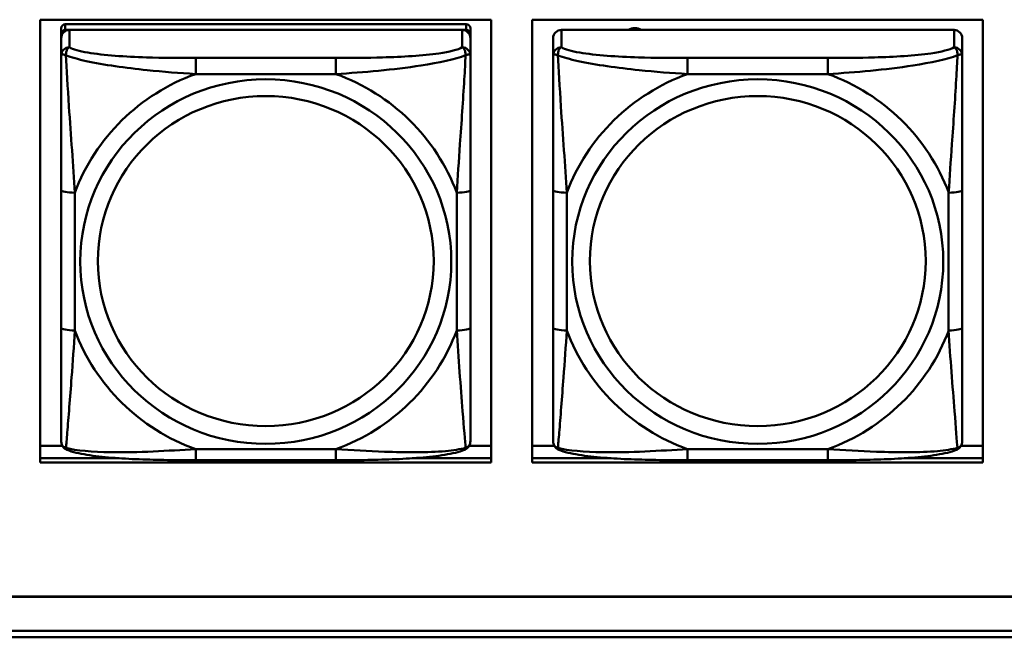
# Model space of a CAD drawing. Header units: inches. Extents: x 0.8 to 75.7, y -7.8 to 49.3.
# Tile 123 of 256: x 35.322 to 36.743, y 16.451 to 17.342. Entities that reach past the tile are written whole.
import ezdxf

# ---------------------------------------------------------------- set-up
doc = ezdxf.new("R2010")
doc.units = ezdxf.units.IN
doc.header["$MEASUREMENT"] = 0
doc.layers.add('Visible Edges(ROSSANSI)', color=7, linetype='Continuous', lineweight=50)
doc.layers.add('Visible Tangent Edges(ROSSANSI)', color=7, linetype='Continuous', lineweight=50)

msp = doc.modelspace()

# ---------------------------------------------------------------- linework, layer by layer
at = {"layer": 'Visible Edges(ROSSANSI)'}
for p, q in [((35.3514, 16.7034), (35.3514, 17.3421)), ((35.3514, 17.3421), (36.002, 17.3421)), ((36.002, 17.3421), (36.002, 16.7034)), ((36.0614, 16.7034), (36.0614, 17.3421)), ((36.0614, 17.3421), (36.712, 17.3421)), ((36.712, 17.3421), (36.712, 16.7034)), ((35.3816, 17.3297), (35.3816, 17.3215)), ((35.9663, 17.3355), (35.3875, 17.3355)), ((35.3875, 17.3273), (35.9663, 17.3273)), ((35.9604, 17.3273), (35.3934, 17.3273)), ((35.9722, 17.3215), (35.9722, 17.3297)), ((36.6704, 17.3273), (36.1035, 17.3273)), ((35.3816, 17.3157), (35.3816, 17.3215)), ((35.3816, 17.3157), (35.3816, 17.2907)), ((35.9722, 17.3215), (35.9722, 17.3157)), ((35.9722, 17.2907), (35.9722, 17.3157)), ((36.0917, 17.3157), (36.0917, 17.2907)), ((36.6822, 17.2907), (36.6822, 17.3157)), ((35.3816, 17.0963), (35.3816, 16.8977)), ((35.9722, 16.8977), (35.9722, 17.0963)), ((36.0917, 17.0963), (36.0917, 16.8977)), ((36.6822, 16.8977), (36.6822, 17.0963)), ((35.3514, 16.7272), (35.3835, 16.7272)), ((35.9703, 16.7272), (36.002, 16.7272)), ((36.0614, 16.7272), (36.0936, 16.7272)), ((36.6804, 16.7272), (36.712, 16.7272)), ((35.3514, 16.7095), (35.4655, 16.7095)), ((35.4655, 16.7095), (35.3514, 16.7095)), ((36.002, 16.7034), (35.3514, 16.7034)), ((35.778, 16.7067), (35.5757, 16.7067)), ((35.8882, 16.7095), (36.002, 16.7095)), ((36.002, 16.7095), (35.8882, 16.7095)), ((36.0614, 16.7095), (36.1756, 16.7095)), ((36.1756, 16.7095), (36.0614, 16.7095)), ((36.712, 16.7034), (36.0614, 16.7034)), ((36.4881, 16.7067), (36.2858, 16.7067)), ((36.5983, 16.7095), (36.712, 16.7095)), ((36.712, 16.7095), (36.5983, 16.7095)), ((32.9742, 16.5102), (56.0303, 16.5102)), ((56.0303, 16.5098), (32.9742, 16.5098)), ((33.0242, 16.4607), (56.0803, 16.4607)), ((56.0803, 16.4512), (33.0242, 16.4512))]:
    msp.add_line(p, q, dxfattribs=at)
for centre, major_axis, start_param, end_param in [((35.3875, 17.3297), (-0.00591, 0), 4.712389, 6.283185), ((35.3934, 17.3157), (-0.0118, 0), 4.712389, 6.283185), ((35.3875, 17.3215), (-0.00591, 0), 4.712389, 6.283185), ((35.9604, 17.3157), (0.0118, 0), 0, 1.570796), ((35.9663, 17.3297), (0.00591, 0), 0, 1.570796), ((35.9663, 17.3215), (0.00591, 0), 0, 1.570796), ((36.1035, 17.3157), (-0.0118, 0), 4.712389, 6.283185), ((36.2094, 17.3128), (0.0175, 0), 1.00227, 2.139323), ((36.6704, 17.3157), (0.0118, 0), 0, 1.570796)]:
    msp.add_ellipse(centre, major_axis=major_axis, ratio=0.981793, start_param=start_param, end_param=end_param, dxfattribs=at)
for points, knots in [([(35.3816, 17.2907), (35.3816, 17.2816), (35.3816, 17.2664), (35.3816, 17.2492), (35.3816, 17.2228), (35.3816, 17.1925), (35.3816, 17.1631), (35.3816, 17.1407), (35.3816, 17.1183), (35.3816, 17.0963)], [-0.7968224, -0.7968224, -0.7968224, -0.7968224, -0.6514613, -0.6514613, -0.6514613, -0.427691, -0.427691, -0.427691, -0.2569517, -0.2569517, -0.2569517, -0.2569517]), ([(35.9722, 17.0963), (35.9722, 17.1195), (35.9722, 17.1432), (35.9722, 17.1669), (35.9722, 17.198), (35.9722, 17.2303), (35.9722, 17.2571), (35.9722, 17.271), (35.9722, 17.283), (35.9722, 17.2907)], [0.2569537, 0.2569537, 0.2569537, 0.2569537, 0.4371919, 0.4371919, 0.4371919, 0.6739428, 0.6739428, 0.6739428, 0.7963818, 0.7963818, 0.7963818, 0.7963818]), ([(36.0917, 17.2907), (36.0917, 17.2816), (36.0917, 17.2664), (36.0917, 17.2492), (36.0917, 17.2228), (36.0917, 17.1925), (36.0917, 17.1631), (36.0917, 17.1407), (36.0917, 17.1183), (36.0917, 17.0963)], [-0.7968224, -0.7968224, -0.7968224, -0.7968224, -0.6514613, -0.6514613, -0.6514613, -0.427691, -0.427691, -0.427691, -0.2569517, -0.2569517, -0.2569517, -0.2569517]), ([(36.6822, 17.0963), (36.6822, 17.1195), (36.6822, 17.1432), (36.6822, 17.1669), (36.6822, 17.198), (36.6822, 17.2303), (36.6822, 17.2571), (36.6822, 17.271), (36.6822, 17.283), (36.6822, 17.2907)], [0.2569537, 0.2569537, 0.2569537, 0.2569537, 0.4371919, 0.4371919, 0.4371919, 0.6739428, 0.6739428, 0.6739428, 0.7963818, 0.7963818, 0.7963818, 0.7963818]), ([(35.3816, 16.8977), (35.3816, 16.8744), (35.3816, 16.8511), (35.3816, 16.8289), (35.3816, 16.7997), (35.3816, 16.7714), (35.3816, 16.7526), (35.3816, 16.7428), (35.3816, 16.736), (35.3816, 16.7341)], [0.2569537, 0.2569537, 0.2569537, 0.2569537, 0.4371919, 0.4371919, 0.4371919, 0.6739428, 0.6739428, 0.6739428, 0.7963818, 0.7963818, 0.7963818, 0.7963818]), ([(35.9722, 16.7341), (35.9722, 16.7363), (35.9722, 16.7456), (35.9722, 16.7583), (35.9722, 16.7779), (35.9722, 16.8047), (35.9722, 16.8324), (35.9722, 16.8536), (35.9722, 16.8757), (35.9722, 16.8977)], [-0.7968224, -0.7968224, -0.7968224, -0.7968224, -0.6514613, -0.6514613, -0.6514613, -0.427691, -0.427691, -0.427691, -0.2569517, -0.2569517, -0.2569517, -0.2569517]), ([(36.0917, 16.8977), (36.0917, 16.8744), (36.0917, 16.8511), (36.0917, 16.8289), (36.0917, 16.7997), (36.0917, 16.7714), (36.0917, 16.7526), (36.0917, 16.7428), (36.0917, 16.736), (36.0917, 16.7341)], [0.2569537, 0.2569537, 0.2569537, 0.2569537, 0.4371919, 0.4371919, 0.4371919, 0.6739428, 0.6739428, 0.6739428, 0.7963818, 0.7963818, 0.7963818, 0.7963818]), ([(36.6822, 16.7341), (36.6822, 16.7363), (36.6822, 16.7456), (36.6822, 16.7583), (36.6822, 16.7779), (36.6822, 16.8047), (36.6822, 16.8324), (36.6822, 16.8536), (36.6822, 16.8757), (36.6822, 16.8977)], [-0.7968224, -0.7968224, -0.7968224, -0.7968224, -0.6514613, -0.6514613, -0.6514613, -0.427691, -0.427691, -0.427691, -0.2569517, -0.2569517, -0.2569517, -0.2569517]), ([(35.3897, 16.7218), (35.3886, 16.7223), (35.3875, 16.7229), (35.3855, 16.7245), (35.3847, 16.7254), (35.3833, 16.7273), (35.3828, 16.7284), (35.3821, 16.7302), (35.3819, 16.7311), (35.3817, 16.7327), (35.3816, 16.7335), (35.3816, 16.7341)], [0.02510739, 0.02510739, 0.02510739, 0.02510739, 0.03073999, 0.03073999, 0.03637259, 0.03637259, 0.0420052, 0.0420052, 0.0476378, 0.0476378, 0.0532704, 0.0532704, 0.0532704, 0.0532704]), ([(35.9641, 16.7218), (35.9652, 16.7223), (35.9663, 16.7229), (35.9682, 16.7245), (35.9691, 16.7254), (35.9705, 16.7273), (35.971, 16.7284), (35.9717, 16.7302), (35.9719, 16.7311), (35.9721, 16.7327), (35.9722, 16.7335), (35.9722, 16.7341)], [0.02510739, 0.02510739, 0.02510739, 0.02510739, 0.03073999, 0.03073999, 0.03637259, 0.03637259, 0.0420052, 0.0420052, 0.0476378, 0.0476378, 0.0532704, 0.0532704, 0.0532704, 0.0532704]), ([(36.0997, 16.7218), (36.0987, 16.7223), (36.0976, 16.7229), (36.0956, 16.7245), (36.0947, 16.7254), (36.0934, 16.7273), (36.0929, 16.7284), (36.0922, 16.7302), (36.092, 16.7311), (36.0917, 16.7327), (36.0917, 16.7335), (36.0917, 16.7341)], [0.02510739, 0.02510739, 0.02510739, 0.02510739, 0.03073999, 0.03073999, 0.03637259, 0.03637259, 0.0420052, 0.0420052, 0.0476378, 0.0476378, 0.0532704, 0.0532704, 0.0532704, 0.0532704]), ([(36.6742, 16.7218), (36.6753, 16.7223), (36.6763, 16.7229), (36.6783, 16.7245), (36.6792, 16.7254), (36.6805, 16.7273), (36.681, 16.7284), (36.6817, 16.7302), (36.6819, 16.7311), (36.6822, 16.7327), (36.6822, 16.7335), (36.6822, 16.7341)], [0.02510739, 0.02510739, 0.02510739, 0.02510739, 0.03073999, 0.03073999, 0.03637259, 0.03637259, 0.0420052, 0.0420052, 0.0476378, 0.0476378, 0.0532704, 0.0532704, 0.0532704, 0.0532704]), ([(35.5757, 16.7067), (35.5622, 16.7067), (35.5486, 16.7068), (35.5213, 16.7071), (35.5077, 16.7075), (35.4808, 16.7085), (35.4675, 16.7093), (35.4418, 16.7114), (35.4297, 16.7127), (35.4076, 16.7163), (35.3981, 16.7184), (35.3897, 16.7218)], [0.2569517, 0.2569517, 0.2569517, 0.2569517, 0.3597049, 0.3597049, 0.4624581, 0.4624581, 0.5652112, 0.5652112, 0.6679644, 0.6679644, 0.7707176, 0.7707176, 0.7707176, 0.7707176]), ([(35.9641, 16.7218), (35.9557, 16.7184), (35.9462, 16.7163), (35.9241, 16.7127), (35.912, 16.7114), (35.8863, 16.7093), (35.873, 16.7085), (35.8461, 16.7075), (35.8325, 16.7071), (35.8052, 16.7068), (35.7916, 16.7067), (35.778, 16.7067)], [-0.7703505, -0.7703505, -0.7703505, -0.7703505, -0.6676711, -0.6676711, -0.5649918, -0.5649918, -0.4623124, -0.4623124, -0.3596331, -0.3596331, -0.2569537, -0.2569537, -0.2569537, -0.2569537]), ([(36.2858, 16.7067), (36.2723, 16.7067), (36.2586, 16.7068), (36.2313, 16.7071), (36.2177, 16.7075), (36.1909, 16.7085), (36.1775, 16.7093), (36.1519, 16.7114), (36.1397, 16.7127), (36.1176, 16.7163), (36.1082, 16.7184), (36.0997, 16.7218)], [0.2569517, 0.2569517, 0.2569517, 0.2569517, 0.3597049, 0.3597049, 0.4624581, 0.4624581, 0.5652112, 0.5652112, 0.6679644, 0.6679644, 0.7707176, 0.7707176, 0.7707176, 0.7707176]), ([(36.6742, 16.7218), (36.6658, 16.7184), (36.6563, 16.7163), (36.6342, 16.7127), (36.622, 16.7114), (36.5963, 16.7093), (36.583, 16.7085), (36.5562, 16.7075), (36.5426, 16.7071), (36.5153, 16.7068), (36.5016, 16.7067), (36.4881, 16.7067)], [-0.7703505, -0.7703505, -0.7703505, -0.7703505, -0.6676711, -0.6676711, -0.5649918, -0.5649918, -0.4623124, -0.4623124, -0.3596331, -0.3596331, -0.2569537, -0.2569537, -0.2569537, -0.2569537])]:
    msp.add_open_spline(points, degree=3, knots=knots, dxfattribs=at)
at = {"layer": 'Visible Tangent Edges(ROSSANSI)'}
for p, q in [((35.3875, 17.3273), (35.3875, 17.3355)), ((35.3934, 17.3023), (35.3934, 17.3273)), ((35.9604, 17.3273), (35.9604, 17.3023)), ((35.9663, 17.3355), (35.9663, 17.3273)), ((36.1035, 17.3023), (36.1035, 17.3273)), ((36.6704, 17.3273), (36.6704, 17.3023)), ((35.5757, 17.2869), (35.5757, 17.2638)), ((35.778, 17.2869), (35.5757, 17.2869)), ((35.778, 17.2869), (35.778, 17.2638)), ((36.2858, 17.2869), (36.2858, 17.2638)), ((36.4881, 17.2869), (36.2858, 17.2869)), ((36.4881, 17.2869), (36.4881, 17.2638)), ((35.5757, 17.2638), (35.778, 17.2638)), ((36.2858, 17.2638), (36.4881, 17.2638)), ((35.4013, 16.8939), (35.4013, 17.0925)), ((35.9525, 17.0925), (35.9525, 16.8939)), ((36.1114, 16.8939), (36.1114, 17.0925)), ((36.6625, 17.0925), (36.6625, 16.8939)), ((35.778, 16.7227), (35.5757, 16.7227)), ((35.5757, 16.7067), (35.5757, 16.7227)), ((35.778, 16.7067), (35.778, 16.7227)), ((36.4881, 16.7227), (36.2858, 16.7227)), ((36.2858, 16.7067), (36.2858, 16.7227)), ((36.4881, 16.7067), (36.4881, 16.7227))]:
    msp.add_line(p, q, dxfattribs=at)
for centre, major_axis, ratio, start_param, end_param in [((35.3934, 17.2907), (-0.0118, 0), 0.981793, 4.712389, 6.283185), ((35.9604, 17.2907), (0.0118, 0), 0.981793, 0, 1.570796), ((36.1035, 17.2907), (-0.0118, 0), 0.981793, 4.712389, 6.283185), ((36.6704, 17.2907), (0.0118, 0), 0.981793, 0, 1.570796), ((35.6769, 16.9932), (-0.2936, 0), 0.981793, 5.064156, 5.931419), ((35.6769, 16.9932), (0.2936, 0), 0.981793, 0.351767, 1.21903), ((36.387, 16.9932), (-0.2936, 0), 0.981793, 5.064156, 5.931419), ((36.387, 16.9932), (0.2936, 0), 0.981793, 0.351767, 1.21903), ((35.4013, 17.0963), (-0.0197, 0), 0.189952, 0, 1.570796), ((35.9525, 17.0963), (0.0197, 0), 0.189952, 4.712389, 6.283185), ((36.1114, 17.0963), (-0.0197, 0), 0.189952, 0, 1.570796), ((36.6625, 17.0963), (0.0197, 0), 0.189952, 4.712389, 6.283185), ((35.4013, 16.8977), (-0.0197, 0), 0.189952, 0, 1.570796), ((35.6769, 16.9932), (-0.2936, 0), 0.981793, 0.351767, 1.21903), ((35.6769, 16.9932), (0.2936, 0), 0.981793, 5.064156, 5.931419), ((35.9525, 16.8977), (0.0197, 0), 0.189952, 4.712389, 6.283185), ((36.1114, 16.8977), (-0.0197, 0), 0.189952, 0, 1.570796), ((36.387, 16.9932), (-0.2936, 0), 0.981793, 0.351767, 1.21903), ((36.387, 16.9932), (0.2936, 0), 0.981793, 5.064156, 5.931419), ((36.6625, 16.8977), (0.0197, 0), 0.189952, 4.712389, 6.283185)]:
    msp.add_ellipse(centre, major_axis=major_axis, ratio=ratio, start_param=start_param, end_param=end_param, dxfattribs=at)
for centre, major_axis in [((35.6769, 16.9932), (-0.2678, 0)), ((36.387, 16.9932), (-0.2678, 0)), ((35.6769, 16.994), (-0.2424, 0)), ((36.387, 16.994), (-0.2424, 0))]:
    msp.add_ellipse(centre, major_axis=major_axis, ratio=0.981793, dxfattribs=at)
for points, knots in [([(35.3885, 17.2908), (35.3884, 17.2919), (35.3885, 17.293), (35.3887, 17.295), (35.3889, 17.296), (35.3894, 17.2974), (35.3896, 17.2979), (35.3899, 17.2986), (35.39, 17.2988), (35.3903, 17.2994), (35.3905, 17.2997), (35.3911, 17.3005), (35.3915, 17.301), (35.3924, 17.3017), (35.3929, 17.3021), (35.3934, 17.3023)], [-0.00023197, -0.00023197, -0.00023197, -0.00023197, 0.00913095, 0.00913095, 0.01983142, 0.01983142, 0.02651922, 0.02651922, 0.02986312, 0.02986312, 0.03521335, 0.03521335, 0.04377373, 0.04377373, 0.0532704, 0.0532704, 0.0532704, 0.0532704]), ([(35.5757, 17.2869), (35.5521, 17.2869), (35.5281, 17.287), (35.5047, 17.2878), (35.474, 17.2888), (35.4432, 17.2908), (35.4199, 17.2947), (35.4079, 17.2968), (35.3983, 17.2994), (35.3934, 17.3023)], [0.2569537, 0.2569537, 0.2569537, 0.2569537, 0.4371919, 0.4371919, 0.4371919, 0.6739428, 0.6739428, 0.6739428, 0.7963818, 0.7963818, 0.7963818, 0.7963818]), ([(35.9604, 17.3023), (35.9546, 17.2989), (35.9421, 17.2959), (35.9269, 17.2936), (35.9035, 17.2902), (35.8744, 17.2885), (35.8453, 17.2877), (35.8231, 17.287), (35.8004, 17.2869), (35.778, 17.2869)], [-0.7968224, -0.7968224, -0.7968224, -0.7968224, -0.6514613, -0.6514613, -0.6514613, -0.427691, -0.427691, -0.427691, -0.2569517, -0.2569517, -0.2569517, -0.2569517]), ([(35.9604, 17.3023), (35.9609, 17.3021), (35.9614, 17.3017), (35.9623, 17.301), (35.9627, 17.3005), (35.9632, 17.2997), (35.9635, 17.2994), (35.9638, 17.2988), (35.9639, 17.2986), (35.9642, 17.2979), (35.9644, 17.2974), (35.9648, 17.296), (35.965, 17.295), (35.9653, 17.293), (35.9653, 17.2919), (35.9653, 17.2908)], [-0.0532704, -0.0532704, -0.0532704, -0.0532704, -0.04377373, -0.04377373, -0.03521335, -0.03521335, -0.02986312, -0.02986312, -0.02651922, -0.02651922, -0.01983142, -0.01983142, -0.00913095, -0.00913095, 0.00023197, 0.00023197, 0.00023197, 0.00023197]), ([(36.0985, 17.2908), (36.0985, 17.2919), (36.0986, 17.293), (36.0988, 17.295), (36.099, 17.296), (36.0994, 17.2974), (36.0996, 17.2979), (36.1, 17.2986), (36.1001, 17.2988), (36.1004, 17.2994), (36.1006, 17.2997), (36.1012, 17.3005), (36.1016, 17.301), (36.1025, 17.3017), (36.103, 17.3021), (36.1035, 17.3023)], [-0.00023197, -0.00023197, -0.00023197, -0.00023197, 0.00913095, 0.00913095, 0.01983142, 0.01983142, 0.02651922, 0.02651922, 0.02986312, 0.02986312, 0.03521335, 0.03521335, 0.04377373, 0.04377373, 0.0532704, 0.0532704, 0.0532704, 0.0532704]), ([(36.2858, 17.2869), (36.2622, 17.2869), (36.2382, 17.287), (36.2148, 17.2878), (36.1841, 17.2888), (36.1532, 17.2908), (36.13, 17.2947), (36.118, 17.2968), (36.1084, 17.2994), (36.1035, 17.3023)], [0.2569537, 0.2569537, 0.2569537, 0.2569537, 0.4371919, 0.4371919, 0.4371919, 0.6739428, 0.6739428, 0.6739428, 0.7963818, 0.7963818, 0.7963818, 0.7963818]), ([(36.6704, 17.3023), (36.6647, 17.2989), (36.6522, 17.2959), (36.637, 17.2936), (36.6136, 17.2902), (36.5844, 17.2885), (36.5554, 17.2877), (36.5332, 17.287), (36.5105, 17.2869), (36.4881, 17.2869)], [-0.7968224, -0.7968224, -0.7968224, -0.7968224, -0.6514613, -0.6514613, -0.6514613, -0.427691, -0.427691, -0.427691, -0.2569517, -0.2569517, -0.2569517, -0.2569517]), ([(36.6704, 17.3023), (36.671, 17.3021), (36.6715, 17.3017), (36.6723, 17.301), (36.6727, 17.3005), (36.6733, 17.2997), (36.6735, 17.2994), (36.6738, 17.2988), (36.6739, 17.2986), (36.6743, 17.2979), (36.6745, 17.2974), (36.6749, 17.296), (36.6751, 17.295), (36.6753, 17.293), (36.6754, 17.2919), (36.6754, 17.2908)], [-0.0532704, -0.0532704, -0.0532704, -0.0532704, -0.04377373, -0.04377373, -0.03521335, -0.03521335, -0.02986312, -0.02986312, -0.02651922, -0.02651922, -0.01983142, -0.01983142, -0.00913095, -0.00913095, 0.00023197, 0.00023197, 0.00023197, 0.00023197]), ([(35.3816, 17.2907), (35.3816, 17.291), (35.3817, 17.2912), (35.3819, 17.2916), (35.3821, 17.2917), (35.3825, 17.2918), (35.3827, 17.2919), (35.383, 17.2919), (35.3831, 17.2919), (35.3835, 17.292), (35.3838, 17.292), (35.3848, 17.2919), (35.3854, 17.2917), (35.3869, 17.2914), (35.3876, 17.2911), (35.3885, 17.2908)], [-0.0532704, -0.0532704, -0.0532704, -0.0532704, -0.04377373, -0.04377373, -0.03521335, -0.03521335, -0.02986312, -0.02986312, -0.02651922, -0.02651922, -0.01983142, -0.01983142, -0.00913095, -0.00913095, 0.00023197, 0.00023197, 0.00023197, 0.00023197]), ([(35.3885, 17.2908), (35.3961, 17.2879), (35.4061, 17.285), (35.4432, 17.2768), (35.4749, 17.2726), (35.5291, 17.267), (35.5524, 17.2651), (35.5757, 17.2638)], [-0.7478145, -0.7478145, -0.7478145, -0.7478145, -0.6493253, -0.6493253, -0.427691, -0.427691, -0.2569537, -0.2569537, -0.2569537, -0.2569537]), ([(35.4013, 17.0925), (35.3989, 17.1323), (35.3956, 17.1744), (35.391, 17.2444), (35.3894, 17.2719), (35.3885, 17.2908)], [0.2569517, 0.2569517, 0.2569517, 0.2569517, 0.5559983, 0.5559983, 0.7482818, 0.7482818, 0.7482818, 0.7482818]), ([(35.778, 17.2638), (35.8185, 17.2661), (35.8609, 17.2699), (35.9265, 17.28), (35.951, 17.285), (35.9653, 17.2908)], [0.2569517, 0.2569517, 0.2569517, 0.2569517, 0.5559983, 0.5559983, 0.7482818, 0.7482818, 0.7482818, 0.7482818]), ([(35.9653, 17.2908), (35.9648, 17.2809), (35.9642, 17.2688), (35.9617, 17.2267), (35.9594, 17.1935), (35.9555, 17.1385), (35.9539, 17.1154), (35.9525, 17.0925)], [-0.7478145, -0.7478145, -0.7478145, -0.7478145, -0.6493253, -0.6493253, -0.427691, -0.427691, -0.2569537, -0.2569537, -0.2569537, -0.2569537]), ([(35.9653, 17.2908), (35.9662, 17.2911), (35.9669, 17.2914), (35.9684, 17.2917), (35.969, 17.2919), (35.9699, 17.292), (35.9703, 17.292), (35.9707, 17.2919), (35.9708, 17.2919), (35.9711, 17.2919), (35.9713, 17.2918), (35.9717, 17.2917), (35.9718, 17.2916), (35.9721, 17.2912), (35.9722, 17.291), (35.9722, 17.2907)], [-0.00023197, -0.00023197, -0.00023197, -0.00023197, 0.00913095, 0.00913095, 0.01983142, 0.01983142, 0.02651922, 0.02651922, 0.02986312, 0.02986312, 0.03521335, 0.03521335, 0.04377373, 0.04377373, 0.0532704, 0.0532704, 0.0532704, 0.0532704]), ([(36.0917, 17.2907), (36.0917, 17.291), (36.0917, 17.2912), (36.092, 17.2916), (36.0922, 17.2917), (36.0926, 17.2918), (36.0927, 17.2919), (36.093, 17.2919), (36.0932, 17.2919), (36.0936, 17.292), (36.0939, 17.292), (36.0948, 17.2919), (36.0955, 17.2917), (36.0969, 17.2914), (36.0977, 17.2911), (36.0985, 17.2908)], [-0.0532704, -0.0532704, -0.0532704, -0.0532704, -0.04377373, -0.04377373, -0.03521335, -0.03521335, -0.02986312, -0.02986312, -0.02651922, -0.02651922, -0.01983142, -0.01983142, -0.00913095, -0.00913095, 0.00023197, 0.00023197, 0.00023197, 0.00023197]), ([(36.0985, 17.2908), (36.1062, 17.2879), (36.1162, 17.285), (36.1532, 17.2768), (36.185, 17.2726), (36.2392, 17.267), (36.2624, 17.2651), (36.2858, 17.2638)], [-0.7478145, -0.7478145, -0.7478145, -0.7478145, -0.6493253, -0.6493253, -0.427691, -0.427691, -0.2569537, -0.2569537, -0.2569537, -0.2569537]), ([(36.1114, 17.0925), (36.109, 17.1323), (36.1057, 17.1744), (36.1011, 17.2444), (36.0995, 17.2719), (36.0985, 17.2908)], [0.2569517, 0.2569517, 0.2569517, 0.2569517, 0.5559983, 0.5559983, 0.7482818, 0.7482818, 0.7482818, 0.7482818]), ([(36.4881, 17.2638), (36.5286, 17.2661), (36.571, 17.2699), (36.6366, 17.28), (36.661, 17.285), (36.6754, 17.2908)], [0.2569517, 0.2569517, 0.2569517, 0.2569517, 0.5559983, 0.5559983, 0.7482818, 0.7482818, 0.7482818, 0.7482818]), ([(36.6754, 17.2908), (36.6749, 17.2809), (36.6742, 17.2688), (36.6718, 17.2267), (36.6695, 17.1935), (36.6656, 17.1385), (36.664, 17.1154), (36.6625, 17.0925)], [-0.7478145, -0.7478145, -0.7478145, -0.7478145, -0.6493253, -0.6493253, -0.427691, -0.427691, -0.2569537, -0.2569537, -0.2569537, -0.2569537]), ([(36.6754, 17.2908), (36.6762, 17.2911), (36.677, 17.2914), (36.6784, 17.2917), (36.6791, 17.2919), (36.68, 17.292), (36.6803, 17.292), (36.6807, 17.2919), (36.6809, 17.2919), (36.6812, 17.2919), (36.6814, 17.2918), (36.6817, 17.2917), (36.6819, 17.2916), (36.6822, 17.2912), (36.6822, 17.291), (36.6822, 17.2907)], [-0.00023197, -0.00023197, -0.00023197, -0.00023197, 0.00913095, 0.00913095, 0.01983142, 0.01983142, 0.02651922, 0.02651922, 0.02986312, 0.02986312, 0.03521335, 0.03521335, 0.04377373, 0.04377373, 0.0532704, 0.0532704, 0.0532704, 0.0532704]), ([(35.3885, 16.7245), (35.389, 16.7295), (35.3896, 16.7371), (35.3921, 16.7678), (35.3944, 16.7969), (35.3983, 16.8484), (35.3999, 16.8709), (35.4013, 16.8939)], [-0.7478145, -0.7478145, -0.7478145, -0.7478145, -0.6493253, -0.6493253, -0.427691, -0.427691, -0.2569537, -0.2569537, -0.2569537, -0.2569537]), ([(35.9525, 16.8939), (35.9549, 16.8542), (35.9582, 16.8131), (35.9628, 16.7542), (35.9644, 16.7337), (35.9653, 16.7245)], [0.2569517, 0.2569517, 0.2569517, 0.2569517, 0.5559983, 0.5559983, 0.7482818, 0.7482818, 0.7482818, 0.7482818]), ([(36.0985, 16.7245), (36.099, 16.7295), (36.0997, 16.7371), (36.1022, 16.7678), (36.1044, 16.7969), (36.1083, 16.8484), (36.11, 16.8709), (36.1114, 16.8939)], [-0.7478145, -0.7478145, -0.7478145, -0.7478145, -0.6493253, -0.6493253, -0.427691, -0.427691, -0.2569537, -0.2569537, -0.2569537, -0.2569537]), ([(36.6625, 16.8939), (36.6649, 16.8542), (36.6682, 16.8131), (36.6729, 16.7542), (36.6745, 16.7337), (36.6754, 16.7245)], [0.2569517, 0.2569517, 0.2569517, 0.2569517, 0.5559983, 0.5559983, 0.7482818, 0.7482818, 0.7482818, 0.7482818]), ([(35.3885, 16.7245), (35.3876, 16.7247), (35.3869, 16.7251), (35.3854, 16.7259), (35.3848, 16.7264), (35.3838, 16.7274), (35.3835, 16.7278), (35.3831, 16.7284), (35.383, 16.7286), (35.3827, 16.7292), (35.3825, 16.7296), (35.3821, 16.7305), (35.3819, 16.7312), (35.3817, 16.7326), (35.3816, 16.7333), (35.3816, 16.7341)], [-0.00023197, -0.00023197, -0.00023197, -0.00023197, 0.00913095, 0.00913095, 0.01983142, 0.01983142, 0.02651922, 0.02651922, 0.02986312, 0.02986312, 0.03521335, 0.03521335, 0.04377373, 0.04377373, 0.0532704, 0.0532704, 0.0532704, 0.0532704]), ([(35.9722, 16.7341), (35.9722, 16.7333), (35.9721, 16.7326), (35.9718, 16.7312), (35.9717, 16.7305), (35.9713, 16.7296), (35.9711, 16.7292), (35.9708, 16.7286), (35.9707, 16.7284), (35.9703, 16.7278), (35.9699, 16.7274), (35.969, 16.7264), (35.9684, 16.7259), (35.9669, 16.7251), (35.9662, 16.7247), (35.9653, 16.7245)], [-0.0532704, -0.0532704, -0.0532704, -0.0532704, -0.04377373, -0.04377373, -0.03521335, -0.03521335, -0.02986312, -0.02986312, -0.02651922, -0.02651922, -0.01983142, -0.01983142, -0.00913095, -0.00913095, 0.00023197, 0.00023197, 0.00023197, 0.00023197]), ([(36.0985, 16.7245), (36.0977, 16.7247), (36.0969, 16.7251), (36.0955, 16.7259), (36.0948, 16.7264), (36.0939, 16.7274), (36.0936, 16.7278), (36.0932, 16.7284), (36.093, 16.7286), (36.0927, 16.7292), (36.0926, 16.7296), (36.0922, 16.7305), (36.092, 16.7312), (36.0917, 16.7326), (36.0917, 16.7333), (36.0917, 16.7341)], [-0.00023197, -0.00023197, -0.00023197, -0.00023197, 0.00913095, 0.00913095, 0.01983142, 0.01983142, 0.02651922, 0.02651922, 0.02986312, 0.02986312, 0.03521335, 0.03521335, 0.04377373, 0.04377373, 0.0532704, 0.0532704, 0.0532704, 0.0532704]), ([(36.6822, 16.7341), (36.6822, 16.7333), (36.6822, 16.7326), (36.6819, 16.7312), (36.6817, 16.7305), (36.6814, 16.7296), (36.6812, 16.7292), (36.6809, 16.7286), (36.6807, 16.7284), (36.6803, 16.7278), (36.68, 16.7274), (36.6791, 16.7264), (36.6784, 16.7259), (36.677, 16.7251), (36.6762, 16.7247), (36.6754, 16.7245)], [-0.0532704, -0.0532704, -0.0532704, -0.0532704, -0.04377373, -0.04377373, -0.03521335, -0.03521335, -0.02986312, -0.02986312, -0.02651922, -0.02651922, -0.01983142, -0.01983142, -0.00913095, -0.00913095, 0.00023197, 0.00023197, 0.00023197, 0.00023197]), ([(35.3897, 16.7218), (35.3895, 16.7219), (35.3893, 16.722), (35.3889, 16.7223), (35.3887, 16.7227), (35.3885, 16.7235), (35.3884, 16.7239), (35.3885, 16.7245)], [-0.02510739, -0.02510739, -0.02510739, -0.02510739, -0.01983142, -0.01983142, -0.00913095, -0.00913095, 0.00023197, 0.00023197, 0.00023197, 0.00023197]), ([(35.5757, 16.7227), (35.5353, 16.7203), (35.4929, 16.7176), (35.4272, 16.7186), (35.4028, 16.7205), (35.3885, 16.7245)], [0.2569517, 0.2569517, 0.2569517, 0.2569517, 0.5559983, 0.5559983, 0.7482818, 0.7482818, 0.7482818, 0.7482818]), ([(35.9653, 16.7245), (35.9577, 16.7225), (35.9476, 16.7209), (35.9106, 16.7176), (35.8789, 16.7178), (35.8246, 16.7199), (35.8014, 16.7212), (35.778, 16.7227)], [-0.7478145, -0.7478145, -0.7478145, -0.7478145, -0.6493253, -0.6493253, -0.427691, -0.427691, -0.2569537, -0.2569537, -0.2569537, -0.2569537]), ([(35.9653, 16.7245), (35.9653, 16.7239), (35.9653, 16.7235), (35.965, 16.7227), (35.9648, 16.7223), (35.9644, 16.722), (35.9643, 16.7219), (35.9641, 16.7218)], [-0.00023197, -0.00023197, -0.00023197, -0.00023197, 0.00913095, 0.00913095, 0.01983142, 0.01983142, 0.02510739, 0.02510739, 0.02510739, 0.02510739]), ([(36.0997, 16.7218), (36.0996, 16.7219), (36.0994, 16.722), (36.099, 16.7223), (36.0988, 16.7227), (36.0986, 16.7235), (36.0985, 16.7239), (36.0985, 16.7245)], [-0.02510739, -0.02510739, -0.02510739, -0.02510739, -0.01983142, -0.01983142, -0.00913095, -0.00913095, 0.00023197, 0.00023197, 0.00023197, 0.00023197]), ([(36.2858, 16.7227), (36.2453, 16.7203), (36.203, 16.7176), (36.1373, 16.7186), (36.1129, 16.7205), (36.0985, 16.7245)], [0.2569517, 0.2569517, 0.2569517, 0.2569517, 0.5559983, 0.5559983, 0.7482818, 0.7482818, 0.7482818, 0.7482818]), ([(36.6754, 16.7245), (36.6677, 16.7225), (36.6577, 16.7209), (36.6207, 16.7176), (36.589, 16.7178), (36.5347, 16.7199), (36.5115, 16.7212), (36.4881, 16.7227)], [-0.7478145, -0.7478145, -0.7478145, -0.7478145, -0.6493253, -0.6493253, -0.427691, -0.427691, -0.2569537, -0.2569537, -0.2569537, -0.2569537]), ([(36.6754, 16.7245), (36.6754, 16.7239), (36.6753, 16.7235), (36.6751, 16.7227), (36.6749, 16.7223), (36.6745, 16.722), (36.6744, 16.7219), (36.6742, 16.7218)], [-0.00023197, -0.00023197, -0.00023197, -0.00023197, 0.00913095, 0.00913095, 0.01983142, 0.01983142, 0.02510739, 0.02510739, 0.02510739, 0.02510739])]:
    msp.add_open_spline(points, degree=3, knots=knots, dxfattribs=at)

doc.saveas('drawing.dxf')
